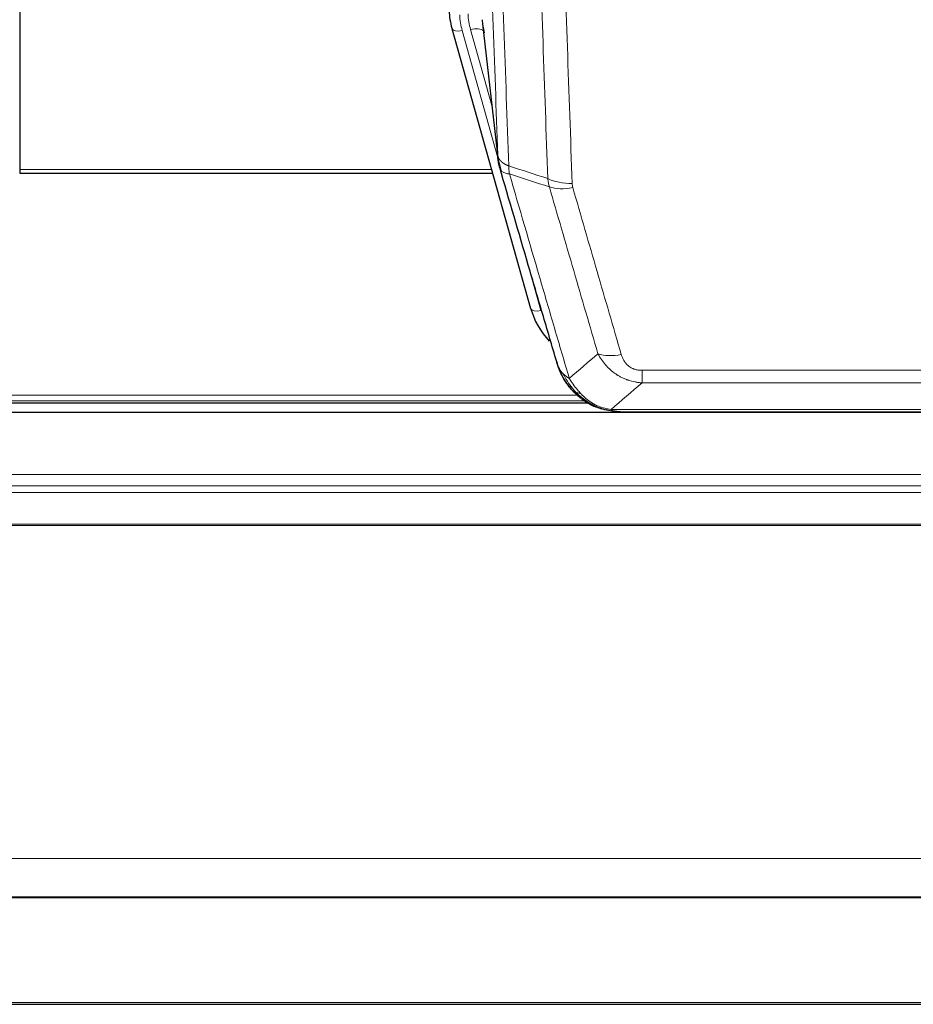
# Model space of a CAD drawing. Header units: inches. Extents: x 0 to 23760, y -13 to 16800.
# Tile 38 of 256: x 5277 to 5529, y 5661 to 5939. Entities that reach past the tile are written whole.
import ezdxf

# ---------------------------------------------------------------- set-up
doc = ezdxf.new("R2010")
doc.units = ezdxf.units.IN
doc.layers.add('1', color=7, linetype='Continuous', true_color=0xffffff)

msp = doc.modelspace()

# ---------------------------------------------------------------- linework, layer by layer
at = {"layer": '1', "color": 2, "linetype": 'Continuous', "lineweight": 25}
for p, q in [((5277.286, 6041.99), (5277.286, 5896.521)), ((5399.04, 5936.303), (5399.059, 5936.206)), ((5399.059, 5936.206), (5421.233, 5857.32)), ((5407.679, 5937.527), (5412.094, 5899.007)), ((5277.286, 5896.521), (5277.286, 5895.491)), ((5277.286, 5895.491), (5410.505, 5895.491)), ((5113.241, 5830.734), (5437.237, 5830.734)), ((5439.284, 5829.705), (5439.184, 5829.733)), ((5777.786, 5828.037), (4660.786, 5828.037)), ((5446.225, 5828.229), (5664.347, 5828.229)), ((4660.786, 5691.544), (5777.786, 5691.544)), ((4660.786, 5691.363), (5777.786, 5691.363)), ((4660.786, 5661.235), (5777.786, 5661.235))]:
    msp.add_line(p, q, dxfattribs=at)
at = {"layer": '1', "color": 110, "linetype": 'Continuous', "lineweight": 13}
for p, q in [((5407.589, 5938.7), (5411.965, 5900.519)), ((5401.947, 5935.633), (5412.019, 5899.799)), ((5410.32, 5914.488), (5404.294, 5935.925)), ((5277.286, 5896.521), (5410.218, 5896.521)), ((5419.395, 5873.558), (5424.121, 5856.747)), ((5452.615, 5839.892), (5657.957, 5839.892)), ((5452.615, 5836.359), (5452.615, 5839.892)), ((5657.957, 5836.359), (5452.615, 5836.359)), ((5116.065, 5832.908), (5434.338, 5832.908)), ((5114.876, 5831.295), (5436.345, 5831.295)), ((5439.184, 5829.733), (5439.115, 5829.89)), ((5443.883, 5828.891), (5666.689, 5828.891)), ((4660.786, 5810.58), (5777.786, 5810.58)), ((4660.786, 5807.339), (5777.786, 5807.339)), ((4660.786, 5805.494), (5777.786, 5805.494)), ((4660.786, 5796.581), (5777.786, 5796.581)), ((4660.786, 5796.137), (5777.786, 5796.137)), ((4660.786, 5702.309), (5777.786, 5702.309)), ((4660.786, 5661.779), (5777.786, 5661.779))]:
    msp.add_line(p, q, dxfattribs=at)
at = {"layer": '1', "color": 2, "linetype": 'Continuous', "lineweight": 25}
for centre, major_axis, ratio, start_param, end_param in [((5425.267, 5942.169), (-27.027, -0.37), 0.8864308, 0.02276, 0.2319114), ((5427.615, 5939.23), (20.035, -0.399), 0.8846078, 3.1939931, 3.4031446), ((5447.427, 5863.333), (-27.014, -0.465), 0.8900028, 0.2292736, 0.6678685)]:
    msp.add_ellipse(centre, major_axis=major_axis, ratio=ratio, start_param=start_param, end_param=end_param, dxfattribs=at)
at = {"layer": '1', "color": 110, "linetype": 'Continuous', "lineweight": 13}
for centre, major_axis, ratio, start_param, end_param in [((5425.267, 5940.784), (-24.033, -0.038), 0.8858289, 0.0334668, 0.2426182), ((5427.615, 5941.077), (-24.033, -0.038), 0.8858289, 0.0334668, 0.2426182), ((5401.947, 5937.018), (2.888, 0.812), 0.4480327, 3.1416079, 4.5871119), ((5404.294, 5934.078), (3.851, 1.082), 0.4480327, 0.2500116, 1.4455193), ((5432.919, 5898.17), (-9.994, -0.345), 0.559112, 0.7940626, 1.551472), ((5433.106, 5896.997), (-9.604, -2.788), 0.5442898, 0.6684637, 1.414101), ((5424.121, 5858.132), (2.888, 0.812), 0.4480327, 3.1416079, 4.5871119), ((5446.768, 5850.114), (-9.598, -2.808), 0.562843, 0.6646512, 1.4076092)]:
    msp.add_ellipse(centre, major_axis=major_axis, ratio=ratio, start_param=start_param, end_param=end_param, dxfattribs=at)
for points, knots in [([(5411.965, 5900.519), (5411.52, 5913.367), (5410.615, 5939.218), (5409.208, 5978.461), (5408.238, 6004.935), (5407.683, 6019.914), (5407.621, 6021.58), (5407.498, 6024.913), (5407.312, 6029.917), (5406.875, 6041.616), (5406.496, 6051.685), (5406.178, 6060.098), (5406.115, 6061.782), (5405.987, 6065.152), (5405.795, 6070.21), (5405.345, 6082.034), (5404.955, 6092.206), (5404.169, 6112.601), (5403.105, 6139.929), (5401.464, 6181.323), (5400.34, 6209.188), (5399.77, 6223.188)], [0, 0, 0, 0, 0.125, 0.25, 0.375, 0.375, 0.390625, 0.390625, 0.40625, 0.4375, 0.5, 0.5, 0.515625, 0.515625, 0.53125, 0.5625, 0.625, 0.625, 0.75, 0.875, 1, 1, 1, 1]), ([(5402.826, 6221.407), (5403.397, 6207.354), (5404.525, 6179.383), (5406.17, 6137.832), (5407.236, 6110.4), (5408.025, 6089.928), (5408.416, 6079.717), (5408.867, 6067.848), (5409.06, 6062.771), (5409.188, 6059.389), (5409.252, 6057.698), (5409.57, 6049.253), (5409.95, 6039.146), (5410.388, 6027.402), (5410.575, 6022.379), (5410.699, 6019.033), (5410.761, 6017.361), (5411.317, 6002.325), (5412.29, 5975.75), (5413.7, 5936.357), (5414.609, 5910.407), (5415.055, 5897.511)], [0, 0, 0, 0, 0.125, 0.25, 0.375, 0.375, 0.4375, 0.46875, 0.484375, 0.484375, 0.5, 0.5, 0.5625, 0.59375, 0.609375, 0.609375, 0.625, 0.625, 0.75, 0.875, 1, 1, 1, 1]), ([(5426.051, 5893.942), (5425.613, 5906.639), (5424.722, 5932.185), (5423.8, 5958.032), (5423.097, 5977.53), (5422.861, 5984.048), (5422.384, 5997.122), (5422.144, 6003.678), (5421.418, 6023.402), (5420.926, 6036.623), (5420.301, 6053.237), (5420.176, 6056.564), (5419.925, 6063.226), (5419.546, 6073.231), (5419.163, 6083.273), (5418.391, 6103.406), (5417.347, 6130.38), (5415.738, 6171.232), (5414.635, 6198.727), (5414.077, 6212.54)], [0, 0, 0, 0, 0.125, 0.25, 0.25, 0.3125, 0.3125, 0.375, 0.375, 0.5, 0.5, 0.53125, 0.53125, 0.5625, 0.625, 0.625, 0.75, 0.875, 1, 1, 1, 1]), ([(5420.961, 6211.579), (5421.518, 6197.749), (5422.619, 6170.218), (5424.226, 6129.314), (5425.269, 6102.306), (5426.039, 6082.148), (5426.422, 6072.093), (5426.8, 6062.075), (5427.051, 6055.404), (5427.177, 6052.073), (5427.8, 6035.438), (5428.291, 6022.201), (5429.017, 6002.452), (5429.257, 5995.887), (5429.732, 5982.797), (5429.968, 5976.27), (5430.67, 5956.747), (5431.591, 5930.867), (5432.481, 5905.29), (5432.919, 5892.576)], [0, 0, 0, 0, 0.125, 0.25, 0.375, 0.375, 0.4375, 0.46875, 0.46875, 0.5, 0.5, 0.625, 0.625, 0.6875, 0.6875, 0.75, 0.75, 0.875, 1, 1, 1, 1]), ([(5411.965, 5900.519), (5411.966, 5900.511), (5411.968, 5900.496), (5411.971, 5900.472), (5411.974, 5900.448), (5411.978, 5900.425), (5411.982, 5900.401), (5411.986, 5900.377), (5411.99, 5900.354), (5411.995, 5900.33), (5412, 5900.306), (5412.005, 5900.283), (5412.01, 5900.259), (5412.016, 5900.236), (5412.021, 5900.212), (5412.028, 5900.189), (5412.034, 5900.165), (5412.041, 5900.142), (5412.047, 5900.118), (5412.055, 5900.095), (5412.062, 5900.072), (5412.069, 5900.048), (5412.077, 5900.025), (5412.085, 5900.002), (5412.094, 5899.978), (5412.102, 5899.955), (5412.111, 5899.932), (5412.12, 5899.909), (5412.13, 5899.886), (5412.139, 5899.862), (5412.149, 5899.839), (5412.159, 5899.816), (5412.17, 5899.793), (5412.18, 5899.77), (5412.191, 5899.747), (5412.202, 5899.724), (5412.214, 5899.701), (5412.225, 5899.679), (5412.237, 5899.656), (5412.249, 5899.633), (5412.262, 5899.61), (5412.274, 5899.587), (5412.287, 5899.565), (5412.3, 5899.542), (5412.314, 5899.52), (5412.327, 5899.497), (5412.341, 5899.474), (5412.355, 5899.452), (5412.37, 5899.43), (5412.384, 5899.407), (5412.399, 5899.385), (5412.414, 5899.363), (5412.429, 5899.34), (5412.445, 5899.318), (5412.461, 5899.296), (5412.477, 5899.274), (5412.493, 5899.252), (5412.51, 5899.23), (5412.526, 5899.208), (5412.543, 5899.186), (5412.561, 5899.164), (5412.578, 5899.142), (5412.596, 5899.121), (5412.614, 5899.099), (5412.632, 5899.077), (5412.65, 5899.056), (5412.669, 5899.034), (5412.688, 5899.013), (5412.707, 5898.991), (5412.726, 5898.97), (5412.746, 5898.949), (5412.766, 5898.927), (5412.786, 5898.906), (5412.806, 5898.885), (5412.827, 5898.864), (5412.847, 5898.843), (5412.875, 5898.816), (5412.908, 5898.783), (5412.949, 5898.744), (5412.991, 5898.706), (5413.033, 5898.667), (5413.077, 5898.629), (5413.121, 5898.592), (5413.165, 5898.554), (5413.211, 5898.517), (5413.257, 5898.48), (5413.304, 5898.444), (5413.352, 5898.408), (5413.401, 5898.372), (5413.45, 5898.336), (5413.501, 5898.301), (5413.552, 5898.266), (5413.603, 5898.232), (5413.656, 5898.198), (5413.709, 5898.164), (5413.763, 5898.13), (5413.817, 5898.097), (5413.873, 5898.064), (5413.929, 5898.032), (5413.986, 5897.999), (5414.043, 5897.968), (5414.101, 5897.936), (5414.16, 5897.905), (5414.22, 5897.875), (5414.28, 5897.844), (5414.341, 5897.814), (5414.403, 5897.785), (5414.465, 5897.756), (5414.528, 5897.727), (5414.591, 5897.698), (5414.656, 5897.67), (5414.721, 5897.643), (5414.786, 5897.616), (5414.852, 5897.589), (5414.919, 5897.562), (5414.987, 5897.536), (5415.032, 5897.519), (5415.055, 5897.511)], [0, 0, 0, 0, 0.0066687, 0.0133374, 0.0200061, 0.0266746, 0.0333432, 0.0400116, 0.0466801, 0.0533484, 0.0600168, 0.066685, 0.0733532, 0.0800214, 0.0866895, 0.0933575, 0.1000255, 0.1066935, 0.1133614, 0.1200292, 0.126697, 0.1333647, 0.1400324, 0.1467001, 0.1533676, 0.1600352, 0.1667026, 0.1733701, 0.1800374, 0.1867047, 0.193372, 0.2000392, 0.2067064, 0.2133735, 0.2200405, 0.2267075, 0.2333745, 0.2400414, 0.2467082, 0.253375, 0.2600418, 0.2667085, 0.2733751, 0.2800417, 0.2867082, 0.2933747, 0.3000412, 0.3067075, 0.3133739, 0.3200401, 0.3267064, 0.3333725, 0.3400387, 0.3467047, 0.3533708, 0.3600367, 0.3667026, 0.3733685, 0.3800343, 0.3867001, 0.3933658, 0.4000315, 0.4066971, 0.4133626, 0.4200281, 0.4266936, 0.433359, 0.4400243, 0.4466896, 0.4533549, 0.4600201, 0.4666852, 0.4733503, 0.4800154, 0.4866804, 0.4933453, 0.5000102, 0.5125098, 0.5250093, 0.5375088, 0.5500082, 0.5625077, 0.5750071, 0.5875066, 0.600006, 0.6125054, 0.6250049, 0.6375043, 0.6500037, 0.6625032, 0.6750026, 0.6875021, 0.7000016, 0.7125011, 0.7250006, 0.7375001, 0.7499997, 0.7624993, 0.7749989, 0.7874985, 0.7999982, 0.812498, 0.8249977, 0.8374975, 0.8499974, 0.8624973, 0.8749972, 0.8874972, 0.8999973, 0.9124974, 0.9249976, 0.9374978, 0.9499981, 0.9624985, 0.9749989, 0.9874994, 1, 1, 1, 1]), ([(5412.522, 5897.069), (5412.543, 5896.823), (5412.621, 5896.591), (5412.884, 5896.172), (5413.07, 5895.984), (5413.541, 5895.662), (5413.827, 5895.528), (5414.485, 5895.324), (5414.858, 5895.254), (5415.267, 5895.22)], [0, 0, 0, 0, 0.25, 0.25, 0.5, 0.5, 0.75, 0.75, 1, 1, 1, 1]), ([(5415.267, 5895.22), (5415.192, 5895.592), (5415.149, 5895.964), (5415.091, 5896.723), (5415.075, 5897.109), (5415.055, 5897.511)], [0, 0, 0, 0, 0.5, 0.5, 1, 1, 1, 1]), ([(5415.267, 5895.22), (5418.089, 5885.527), (5420.905, 5875.879), (5425.118, 5861.476), (5426.521, 5856.687), (5429.323, 5847.131), (5430.723, 5842.365), (5432.12, 5837.61)], [0, 0, 0, 0, 0.5, 0.5, 0.75, 0.75, 1, 1, 1, 1]), ([(5440.188, 5844.572), (5439.052, 5848.458), (5437.916, 5852.352), (5435.641, 5860.155), (5434.502, 5864.064), (5431.082, 5875.813), (5428.798, 5883.677), (5426.51, 5891.57)], [0, 0, 0, 0, 0.25, 0.25, 0.5, 0.5, 1, 1, 1, 1]), ([(5433.106, 5891.399), (5433.051, 5891.592), (5433.007, 5891.787), (5432.945, 5892.18), (5432.926, 5892.377), (5432.919, 5892.576)], [0, 0, 0, 0, 0.5, 0.5, 1, 1, 1, 1]), ([(5433.106, 5891.399), (5435.392, 5883.493), (5437.673, 5875.618), (5441.089, 5863.85), (5442.226, 5859.935), (5444.499, 5852.12), (5445.634, 5848.22), (5446.768, 5844.328)], [0, 0, 0, 0, 0.5, 0.5, 0.75, 0.75, 1, 1, 1, 1]), ([(5452.615, 5836.359), (5452.28, 5836.382), (5451.947, 5836.416), (5451.284, 5836.503), (5450.955, 5836.557), (5449.98, 5836.749), (5449.342, 5836.917), (5448.639, 5837.154), (5448.561, 5837.181), (5448.406, 5837.236), (5448.328, 5837.265), (5448.097, 5837.351), (5447.944, 5837.411), (5447.489, 5837.599), (5446.895, 5837.869), (5446.322, 5838.177), (5445.901, 5838.422), (5445.692, 5838.548), (5445.487, 5838.679), (5445.35, 5838.768), (5445.282, 5838.813), (5444.677, 5839.222), (5444.169, 5839.618), (5443.45, 5840.258), (5443.217, 5840.478), (5442.879, 5840.821), (5442.768, 5840.937), (5442.549, 5841.172), (5442.442, 5841.292), (5441.915, 5841.897), (5441.526, 5842.404), (5440.812, 5843.458), (5440.485, 5844.005), (5440.188, 5844.572)], [0, 0, 0, 0, 0.0625, 0.0625, 0.125, 0.125, 0.25, 0.25, 0.265625, 0.265625, 0.28125, 0.28125, 0.3125, 0.3125, 0.375, 0.4375, 0.4375, 0.46875, 0.484375, 0.484375, 0.5, 0.5, 0.625, 0.625, 0.6875, 0.6875, 0.71875, 0.71875, 0.75, 0.75, 0.875, 0.875, 1, 1, 1, 1]), ([(5452.615, 5839.892), (5452.432, 5839.892), (5452.25, 5839.899), (5451.886, 5839.925), (5451.706, 5839.945), (5451.351, 5839.998), (5451.175, 5840.032), (5450.829, 5840.114), (5450.658, 5840.162), (5450.447, 5840.233), (5450.405, 5840.247), (5450.321, 5840.277), (5450.197, 5840.323), (5450.075, 5840.373), (5449.836, 5840.478), (5449.528, 5840.631), (5449.241, 5840.81), (5449.068, 5840.93), (5449.034, 5840.954), (5448.966, 5841.003), (5448.932, 5841.028), (5448.832, 5841.104), (5448.767, 5841.156), (5448.578, 5841.315), (5448.458, 5841.426), (5448.232, 5841.654), (5448.125, 5841.772), (5447.922, 5842.015), (5447.826, 5842.14), (5447.713, 5842.3), (5447.691, 5842.332), (5447.647, 5842.397), (5447.625, 5842.43), (5447.562, 5842.528), (5447.521, 5842.594), (5447.402, 5842.794), (5447.329, 5842.928), (5447.192, 5843.201), (5447.128, 5843.338), (5446.951, 5843.756), (5446.852, 5844.039), (5446.768, 5844.328)], [0, 0, 0, 0, 0.0625, 0.0625, 0.125, 0.125, 0.1875, 0.1875, 0.25, 0.25, 0.265625, 0.265625, 0.28125, 0.3125, 0.3125, 0.375, 0.4375, 0.4375, 0.453125, 0.453125, 0.46875, 0.46875, 0.5, 0.5, 0.5625, 0.5625, 0.625, 0.625, 0.6875, 0.6875, 0.703125, 0.703125, 0.71875, 0.71875, 0.75, 0.75, 0.8125, 0.8125, 0.875, 0.875, 1, 1, 1, 1]), ([(5429.203, 5840.525), (5429.36, 5840.24), (5429.539, 5839.965), (5429.944, 5839.436), (5430.168, 5839.182), (5430.414, 5838.941)], [0, 0, 0, 0, 0.5, 0.5, 1, 1, 1, 1]), ([(5434.072, 5833.616), (5433.7, 5834.005), (5433.344, 5834.411), (5431.983, 5836.094), (5431.112, 5837.488), (5430.414, 5838.941)], [0, 0, 0, 0, 0.25, 0.25, 1, 1, 1, 1]), ([(5430.414, 5838.941), (5430.659, 5838.693), (5430.926, 5838.458), (5431.496, 5838.014), (5431.8, 5837.805), (5432.12, 5837.61)], [0, 0, 0, 0, 0.5, 0.5, 1, 1, 1, 1]), ([(5435.296, 5833.403), (5434.997, 5833.72), (5434.707, 5834.048), (5433.58, 5835.397), (5432.814, 5836.495), (5432.12, 5837.61)], [0, 0, 0, 0, 0.25, 0.25, 1, 1, 1, 1]), ([(5433.086, 5834.101), (5433.117, 5834.074), (5433.149, 5834.048), (5433.284, 5833.946), (5433.397, 5833.877), (5433.646, 5833.755), (5433.782, 5833.702), (5433.974, 5833.643), (5434.022, 5833.629), (5434.072, 5833.616)], [0, 0, 0, 0, 0.125, 0.125, 0.5, 0.5, 0.875, 0.875, 1, 1, 1, 1]), ([(5434.072, 5833.616), (5434.17, 5833.589), (5434.272, 5833.566), (5434.529, 5833.516), (5434.686, 5833.492), (5434.997, 5833.448), (5435.15, 5833.427), (5435.296, 5833.403)], [0, 0, 0, 0, 0.25, 0.25, 0.625, 0.625, 1, 1, 1, 1]), ([(5439.265, 5830.284), (5439.085, 5830.382), (5438.907, 5830.483), (5438.199, 5830.908), (5437.685, 5831.266), (5436.691, 5832.053), (5436.211, 5832.481), (5435.597, 5833.09), (5435.445, 5833.245), (5435.296, 5833.403)], [0, 0, 0, 0, 0.125, 0.125, 0.5, 0.5, 0.875, 0.875, 1, 1, 1, 1]), ([(5439.115, 5829.89), (5439.113, 5829.92), (5439.115, 5829.953), (5439.128, 5830.038), (5439.144, 5830.093), (5439.193, 5830.197), (5439.225, 5830.246), (5439.265, 5830.284)], [0, 0, 0, 0, 0.25, 0.25, 0.625, 0.625, 1, 1, 1, 1]), ([(5443.883, 5828.891), (5442.663, 5828.993), (5441.487, 5829.287), (5439.993, 5829.914), (5439.626, 5830.09), (5439.265, 5830.284)], [0, 0, 0, 0, 0.75, 0.75, 1, 1, 1, 1]), ([(5444.754, 5828.371), (5444.636, 5828.398), (5444.525, 5828.428), (5444.277, 5828.515), (5444.152, 5828.577), (5443.966, 5828.719), (5443.905, 5828.8), (5443.883, 5828.891)], [0, 0, 0, 0, 0.25, 0.25, 0.625, 0.625, 1, 1, 1, 1])]:
    msp.add_open_spline(points, degree=3, knots=knots, dxfattribs=at)
at = {"layer": '1', "color": 2, "linetype": 'Continuous', "lineweight": 25}
for points, knots in [([(5412.522, 5897.069), (5412.517, 5897.086), (5412.506, 5897.12), (5412.491, 5897.173), (5412.476, 5897.226), (5412.461, 5897.281), (5412.445, 5897.336), (5412.43, 5897.393), (5412.415, 5897.451), (5412.399, 5897.51), (5412.384, 5897.57), (5412.369, 5897.632), (5412.353, 5897.694), (5412.338, 5897.758), (5412.323, 5897.823), (5412.307, 5897.889), (5412.292, 5897.956), (5412.277, 5898.024), (5412.262, 5898.093), (5412.248, 5898.164), (5412.233, 5898.235), (5412.219, 5898.308), (5412.204, 5898.382), (5412.19, 5898.457), (5412.176, 5898.533), (5412.163, 5898.611), (5412.149, 5898.689), (5412.129, 5898.816), (5412.103, 5898.985), (5412.074, 5899.192), (5412.051, 5899.384), (5412.031, 5899.561), (5412.016, 5899.723), (5412.003, 5899.871), (5411.993, 5900.003), (5411.985, 5900.12), (5411.979, 5900.222), (5411.974, 5900.309), (5411.971, 5900.38), (5411.968, 5900.437), (5411.967, 5900.478), (5411.966, 5900.504), (5411.965, 5900.516), (5411.965, 5900.519)], [0, 0, 0, 0, 0.0155037, 0.0313049, 0.0474035, 0.0637997, 0.0804935, 0.097485, 0.1147743, 0.1323613, 0.1502462, 0.1684289, 0.1869096, 0.2056883, 0.224765, 0.2441397, 0.2638126, 0.2837835, 0.3040527, 0.32462, 0.3454856, 0.3666494, 0.3881116, 0.409872, 0.4319308, 0.454288, 0.4769435, 0.4998975, 0.5635611, 0.6228928, 0.6778927, 0.7285606, 0.7748966, 0.8169007, 0.8545729, 0.8879131, 0.9169214, 0.9415977, 0.9619421, 0.9779545, 0.989635, 0.9969835, 1, 1, 1, 1]), ([(5428.564, 5842.299), (5427.233, 5846.822), (5425.901, 5851.354), (5423.233, 5860.441), (5421.898, 5864.995), (5417.887, 5878.688), (5415.207, 5887.858), (5412.522, 5897.069)], [0, 0, 0, 0, 0.25, 0.25, 0.5, 0.5, 1, 1, 1, 1]), ([(5428.564, 5842.299), (5428.621, 5841.989), (5428.703, 5841.685), (5428.917, 5841.092), (5429.048, 5840.804), (5429.203, 5840.525)], [0, 0, 0, 0, 0.5, 0.5, 1, 1, 1, 1]), ([(5432.596, 5834.802), (5432.584, 5834.815), (5432.561, 5834.842), (5432.526, 5834.882), (5432.491, 5834.922), (5432.455, 5834.964), (5432.419, 5835.006), (5432.382, 5835.049), (5432.345, 5835.092), (5432.308, 5835.136), (5432.27, 5835.181), (5432.232, 5835.227), (5432.194, 5835.273), (5432.155, 5835.32), (5432.116, 5835.368), (5432.076, 5835.417), (5432.036, 5835.466), (5431.996, 5835.516), (5431.956, 5835.567), (5431.915, 5835.618), (5431.874, 5835.671), (5431.833, 5835.724), (5431.791, 5835.778), (5431.749, 5835.832), (5431.707, 5835.888), (5431.665, 5835.944), (5431.622, 5836.001), (5431.579, 5836.059), (5431.536, 5836.118), (5431.492, 5836.177), (5431.449, 5836.237), (5431.405, 5836.298), (5431.361, 5836.36), (5431.317, 5836.423), (5431.272, 5836.486), (5431.227, 5836.55), (5431.183, 5836.616), (5431.138, 5836.681), (5431.093, 5836.748), (5431.047, 5836.816), (5431.002, 5836.884), (5430.956, 5836.954), (5430.911, 5837.024), (5430.865, 5837.095), (5430.819, 5837.167), (5430.773, 5837.24), (5430.727, 5837.313), (5430.681, 5837.388), (5430.635, 5837.463), (5430.589, 5837.54), (5430.543, 5837.617), (5430.496, 5837.695), (5430.45, 5837.774), (5430.404, 5837.854), (5430.358, 5837.934), (5430.311, 5838.016), (5430.265, 5838.099), (5430.219, 5838.182), (5430.173, 5838.267), (5430.127, 5838.352), (5430.081, 5838.438), (5430.035, 5838.525), (5429.99, 5838.614), (5429.944, 5838.703), (5429.899, 5838.793), (5429.853, 5838.883), (5429.808, 5838.975), (5429.763, 5839.068), (5429.718, 5839.162), (5429.674, 5839.257), (5429.629, 5839.352), (5429.585, 5839.449), (5429.541, 5839.546), (5429.498, 5839.645), (5429.454, 5839.744), (5429.411, 5839.845), (5429.368, 5839.946), (5429.326, 5840.048), (5429.284, 5840.152), (5429.242, 5840.256), (5429.2, 5840.361), (5429.159, 5840.468), (5429.118, 5840.575), (5429.078, 5840.683), (5429.038, 5840.792), (5428.999, 5840.902), (5428.959, 5841.013), (5428.921, 5841.125), (5428.883, 5841.238), (5428.845, 5841.352), (5428.808, 5841.467), (5428.771, 5841.583), (5428.735, 5841.7), (5428.7, 5841.818), (5428.665, 5841.937), (5428.631, 5842.057), (5428.597, 5842.178), (5428.575, 5842.259), (5428.564, 5842.299)], [0, 0, 0, 0, 0.0060657, 0.012223, 0.0184718, 0.0248123, 0.0312443, 0.0377679, 0.0443831, 0.0510899, 0.0578883, 0.0647782, 0.0717598, 0.0788329, 0.0859977, 0.093254, 0.1006019, 0.1080414, 0.1155725, 0.1231952, 0.1309095, 0.1387154, 0.1466129, 0.1546019, 0.1626826, 0.1708549, 0.1791188, 0.1874742, 0.1959213, 0.20446, 0.2130903, 0.2218121, 0.2306256, 0.2395307, 0.2485274, 0.2576156, 0.2667955, 0.276067, 0.2854301, 0.2948848, 0.3044311, 0.314069, 0.3237985, 0.3336196, 0.3435324, 0.3535367, 0.3636326, 0.3738202, 0.3840993, 0.3944701, 0.4049324, 0.4154864, 0.426132, 0.4368691, 0.4476979, 0.4586183, 0.4696303, 0.480734, 0.4919292, 0.503216, 0.5145945, 0.5260645, 0.5376262, 0.5492795, 0.5610244, 0.5728609, 0.584789, 0.5968087, 0.60892, 0.621123, 0.6334175, 0.6458037, 0.6582815, 0.6708509, 0.6835119, 0.6962645, 0.7091087, 0.7220445, 0.735072, 0.748191, 0.7614017, 0.774704, 0.7880979, 0.8015834, 0.8151605, 0.8288293, 0.8425896, 0.8564416, 0.8703852, 0.8844204, 0.8985472, 0.9127656, 0.9270756, 0.9414773, 0.9559705, 0.9705554, 0.9852319, 1, 1, 1, 1]), ([(5433.086, 5834.101), (5432.651, 5834.57), (5432.241, 5835.061), (5430.711, 5837.096), (5429.816, 5838.785), (5429.203, 5840.525)], [0, 0, 0, 0, 0.25, 0.25, 1, 1, 1, 1]), ([(5432.656, 5834.668), (5432.677, 5834.624), (5432.701, 5834.579), (5432.779, 5834.444), (5432.842, 5834.354), (5432.968, 5834.21), (5433.024, 5834.154), (5433.086, 5834.101)], [0, 0, 0, 0, 0.2280377, 0.2280377, 0.6912151, 0.6912151, 1, 1, 1, 1]), ([(5435.597, 5831.843), (5434.951, 5832.325), (5434.335, 5832.851), (5433.527, 5833.637), (5433.303, 5833.866), (5433.086, 5834.101)], [0, 0, 0, 0, 0.7159091, 0.7159091, 1, 1, 1, 1]), ([(5439.115, 5829.89), (5438.886, 5830.002), (5438.659, 5830.119), (5437.758, 5830.612), (5437.098, 5831.033), (5435.829, 5831.971), (5435.218, 5832.488), (5434.447, 5833.231), (5434.257, 5833.421), (5434.072, 5833.616)], [0, 0, 0, 0, 0.125, 0.125, 0.5, 0.5, 0.875, 0.875, 1, 1, 1, 1]), ([(5444.754, 5828.371), (5443.344, 5828.46), (5441.907, 5828.766), (5440.036, 5829.467), (5439.573, 5829.667), (5439.115, 5829.89)], [0, 0, 0, 0, 0.75, 0.75, 1, 1, 1, 1]), ([(5441.282, 5828.975), (5441.202, 5828.999), (5441.122, 5829.023), (5440.45, 5829.235), (5439.862, 5829.454), (5439.284, 5829.705)], [0, 0, 0, 0, 0.1180686, 0.1180686, 1, 1, 1, 1]), ([(5446.425, 5828.231), (5446.351, 5828.229), (5446.277, 5828.228), (5445.981, 5828.229), (5445.759, 5828.238), (5445.332, 5828.273), (5445.127, 5828.299), (5444.875, 5828.345), (5444.813, 5828.357), (5444.754, 5828.371)], [0, 0, 0, 0, 0.125, 0.125, 0.5, 0.5, 0.875, 0.875, 1, 1, 1, 1])]:
    msp.add_open_spline(points, degree=3, knots=knots, dxfattribs=at)
for points, degree in [([(5412.089, 5899.088), (5412.838, 5896.258)], 1), ([(5435.673, 5831.786), (5437.319, 5830.566), (5439.186, 5829.731)], 2), ([(5446.425, 5828.231), (5445.809, 5828.227), (5445.185, 5828.257), (5444.56, 5828.321)], 3)]:
    msp.add_open_spline(points, degree=degree, dxfattribs=at)
at = {"layer": '1', "color": 110, "linetype": 'Continuous', "lineweight": 13}
for points in [[(5415.055, 5897.511), (5418.72, 5896.323), (5422.385, 5895.134), (5426.051, 5893.942)], [(5426.51, 5891.57), (5422.762, 5892.788), (5419.014, 5894.005), (5415.267, 5895.22)], [(5426.51, 5891.57), (5426.398, 5891.953), (5426.209, 5892.733), (5426.092, 5893.535), (5426.051, 5893.942)], [(5432.12, 5837.61), (5434.795, 5839.933), (5437.484, 5842.254), (5440.188, 5844.572)], [(5452.615, 5836.359), (5449.687, 5833.872), (5446.776, 5831.383), (5443.883, 5828.891)]]:
    msp.add_open_spline(points, degree=3, dxfattribs=at)

doc.saveas('drawing.dxf')
